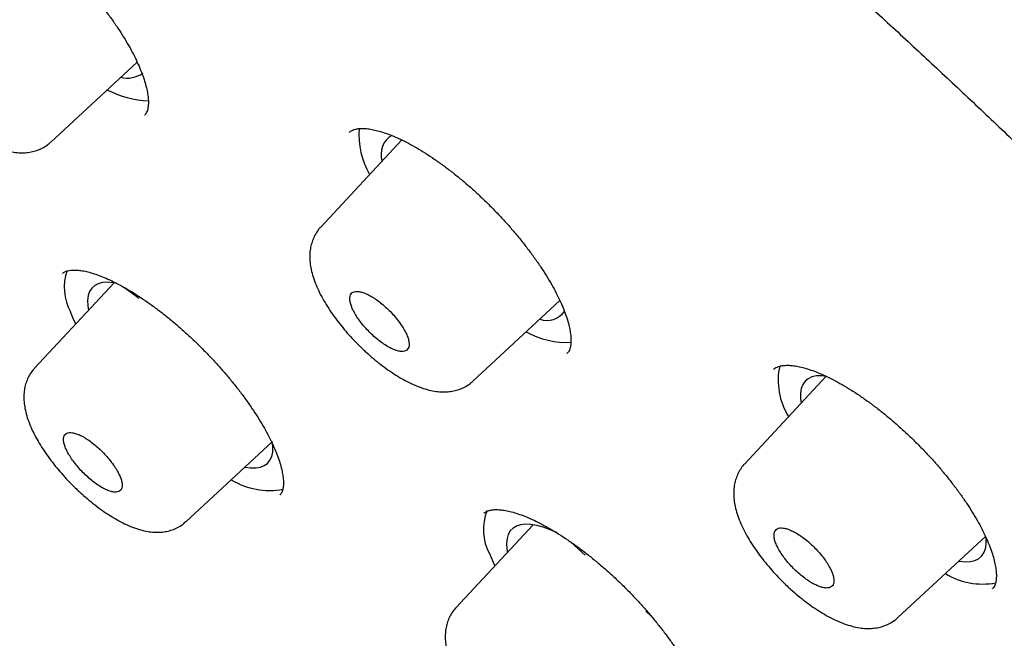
# Model space of a CAD drawing. Header units: millimetres. Extents: x 8 to 1128, y 12 to 2387.
# Tile 19 of 91: x 772.39 to 786.68, y 802.57 to 811.54. Entities that reach past the tile are written whole.
import ezdxf

# ---------------------------------------------------------------- set-up
doc = ezdxf.new("R2010")
doc.units = ezdxf.units.MM

msp = doc.modelspace()

# ---------------------------------------------------------------- linework, layer by layer
at = {"color": 7, "linetype": 'Continuous', "lineweight": 30}
for p, q in [((772.838, 809.766), (774.093, 810.927)), ((774.201, 810.16), (774.204, 810.163)), ((777.174, 809.911), (777.172, 809.908)), ((777.932, 809.797), (776.756, 808.532)), ((773.758, 807.723), (772.604, 806.483)), ((773.9, 807.66), (774.123, 807.502)), ((778.965, 806.297), (780.227, 807.466)), ((780.331, 806.7), (780.334, 806.704)), ((784.091, 806.369), (782.908, 805.098)), ((783.329, 806.472), (783.327, 806.469)), ((774.799, 804.258), (776.055, 805.42)), ((776.165, 804.647), (776.167, 804.65)), ((779.124, 804.383), (779.122, 804.38)), ((779.839, 804.212), (778.719, 803.009)), ((780.594, 803.77), (780.385, 803.962)), ((785.132, 802.866), (786.407, 804.047)), ((786.502, 803.283), (786.505, 803.286)), ((781.548, 802.891), (781.473, 802.96))]:
    msp.add_line(p, q, dxfattribs=at)
at = {"color": 7, "linetype": 'Continuous', "lineweight": 30, "flags": 128}
for points in [[(773.802, 807.714), (773.743, 807.725), (773.663, 807.731), (773.591, 807.726), (773.529, 807.71), (773.477, 807.683), (773.434, 807.645), (773.403, 807.596), (773.382, 807.538), (773.373, 807.469), (773.375, 807.392), (773.385, 807.322)], [(773.203, 807.127), (773.176, 807.184), (773.127, 807.302)], [(784.092, 806.369), (784.024, 806.375), (783.949, 806.372), (783.884, 806.358), (783.83, 806.332), (783.785, 806.295), (783.752, 806.247), (783.73, 806.189), (783.719, 806.121), (783.72, 806.043), (783.728, 805.979)], [(775.653, 805.048), (775.655, 805.048), (775.739, 805.037), (775.815, 805.037), (775.881, 805.049), (775.938, 805.071), (775.984, 805.104), (776.02, 805.149), (776.045, 805.203), (776.06, 805.267), (776.063, 805.341), (776.059, 805.387)], [(780.191, 804.094), (780.087, 804.139), (779.986, 804.176), (779.892, 804.202), (779.805, 804.217), (779.726, 804.22), (779.657, 804.213), (779.597, 804.194), (779.547, 804.164), (779.507, 804.124), (779.478, 804.073), (779.46, 804.012), (779.454, 803.941), (779.458, 803.862), (779.466, 803.811)], [(786.016, 803.685), (786.025, 803.684), (786.108, 803.675), (786.182, 803.678), (786.247, 803.693), (786.302, 803.719), (786.346, 803.756), (786.38, 803.804), (786.402, 803.862), (786.413, 803.93), (786.412, 804.008), (786.409, 804.032)], [(779.284, 803.616), (779.257, 803.673), (779.208, 803.791)]]:
    msp.add_lwpolyline(points, dxfattribs=at)
at = {"color": 7, "linetype": 'Continuous', "lineweight": 30}
for centre, radius, start, end in [((773.951, 811.074), 0.38, 255.3198, 306.0792), ((774.305, 811.751), 1.387, 242.1748, 267.9677), ((778.476, 809.871), 1.165, 175.4985, 209.704), ((777.948, 809.589), 0.317, 120.2613, 198.189), ((773.785, 807.66), 0.75, 161.2272, 208.5475), ((780.038, 807.498), 0.319, 251.1593, 323.7384), ((780.327, 808.045), 1.186, 240.3189, 273.1189), ((784.389, 806.311), 0.995, 167.8342, 212.027), ((776.015, 805.777), 1.067, 238.5196, 280.597), ((779.833, 804.142), 0.717, 157.3696, 209.2915), ((786.36, 804.389), 1.036, 238.6366, 280.5181)]:
    msp.add_arc(centre, radius, start, end, dxfattribs=at)
for points, knots in [([(826.575, 770.551), (826.597, 770.574), (826.69, 770.672), (826.844, 770.854), (827.038, 771.097), (827.221, 771.35), (827.395, 771.613), (827.558, 771.885), (827.712, 772.166), (827.856, 772.456), (827.989, 772.756), (828.113, 773.065), (828.227, 773.383), (828.33, 773.71), (828.423, 774.047), (828.505, 774.393), (828.577, 774.747), (828.638, 775.11), (828.688, 775.482), (828.728, 775.863), (828.757, 776.252), (828.775, 776.649), (828.782, 777.054), (828.779, 777.466), (828.764, 777.887), (828.739, 778.314), (828.704, 778.75), (828.657, 779.192), (828.601, 779.641), (828.533, 780.097), (828.455, 780.559), (828.367, 781.028), (828.268, 781.504), (828.159, 781.986), (828.039, 782.473), (827.91, 782.967), (827.77, 783.467), (827.621, 783.972), (827.461, 784.483), (827.292, 785), (827.112, 785.522), (826.923, 786.049), (826.724, 786.582), (826.516, 787.119), (826.298, 787.662), (826.07, 788.209), (825.833, 788.761), (825.587, 789.317), (825.332, 789.878), (825.067, 790.443), (824.793, 791.012), (824.51, 791.586), (824.218, 792.163), (823.917, 792.744), (823.608, 793.329), (823.289, 793.917), (822.962, 794.508), (822.627, 795.103), (822.283, 795.701), (821.931, 796.301), (821.57, 796.905), (821.201, 797.511), (820.824, 798.119), (820.44, 798.73), (820.047, 799.343), (819.646, 799.958), (819.238, 800.575), (818.822, 801.194), (818.399, 801.814), (817.969, 802.436), (817.531, 803.058), (817.086, 803.683), (816.634, 804.307), (816.175, 804.933), (815.71, 805.56), (815.237, 806.187), (814.759, 806.814), (814.273, 807.441), (813.782, 808.069), (813.284, 808.696), (812.781, 809.323), (812.271, 809.949), (811.756, 810.575), (811.235, 811.2), (810.708, 811.824), (810.176, 812.447), (809.639, 813.069), (809.097, 813.689), (808.55, 814.308), (807.998, 814.925), (807.442, 815.54), (806.881, 816.153), (806.315, 816.764), (805.745, 817.373), (805.172, 817.979), (804.594, 818.582), (804.012, 819.182), (803.427, 819.78), (802.839, 820.374), (802.247, 820.965), (801.651, 821.553), (801.053, 822.137), (800.452, 822.717), (799.848, 823.294), (799.242, 823.866), (798.633, 824.434), (798.022, 824.998), (797.409, 825.557), (796.794, 826.112), (796.177, 826.662), (795.558, 827.207), (794.938, 827.747), (794.317, 828.282), (793.694, 828.811), (793.071, 829.335), (792.446, 829.853), (791.821, 830.366), (791.196, 830.873), (790.57, 831.374), (789.944, 831.868), (789.318, 832.357), (788.692, 832.839), (788.066, 833.315), (787.44, 833.784), (786.816, 834.246), (786.192, 834.701), (785.569, 835.149), (784.946, 835.591), (784.326, 836.025), (783.706, 836.451), (783.088, 836.871), (782.472, 837.282), (781.857, 837.687), (781.245, 838.083), (780.634, 838.471), (780.026, 838.852), (779.421, 839.224), (778.818, 839.589), (778.217, 839.945), (777.62, 840.292), (777.025, 840.632), (776.434, 840.962), (775.846, 841.285), (775.261, 841.598), (774.68, 841.903), (774.103, 842.198), (773.529, 842.485), (772.959, 842.763), (772.394, 843.032), (771.833, 843.291), (771.276, 843.541), (770.724, 843.782), (770.176, 844.014), (769.633, 844.236), (769.095, 844.448), (768.562, 844.651), (768.034, 844.844), (767.511, 845.028), (766.993, 845.201), (766.481, 845.365), (765.975, 845.519), (765.474, 845.662), (764.979, 845.796), (764.49, 845.919), (764.007, 846.033), (763.529, 846.136), (763.059, 846.228), (762.594, 846.311), (762.136, 846.383), (761.685, 846.444), (761.24, 846.494), (760.802, 846.534), (760.372, 846.564), (759.948, 846.582), (759.532, 846.59), (759.123, 846.586), (758.722, 846.572), (758.329, 846.547), (757.943, 846.511), (757.566, 846.464), (757.198, 846.406), (756.838, 846.337), (756.487, 846.258), (756.144, 846.167), (755.811, 846.066), (755.487, 845.954), (755.173, 845.832), (754.868, 845.7), (754.573, 845.557), (754.287, 845.404), (754.011, 845.241), (753.745, 845.069), (753.488, 844.886), (753.256, 844.707), (753.113, 844.583), (753.049, 844.528)], [0, 0, 0, 0, 0.001508, 0.006406, 0.011308, 0.016218, 0.021139, 0.026076, 0.031031, 0.036006, 0.041004, 0.046026, 0.051074, 0.056147, 0.061245, 0.066367, 0.071513, 0.076681, 0.081869, 0.087075, 0.092298, 0.097534, 0.102781, 0.108039, 0.113305, 0.118577, 0.123854, 0.129135, 0.134418, 0.139702, 0.144987, 0.150272, 0.155556, 0.160838, 0.166119, 0.171397, 0.176674, 0.181948, 0.18722, 0.19249, 0.197757, 0.203021, 0.208283, 0.213543, 0.2188, 0.224055, 0.229307, 0.234558, 0.239806, 0.245052, 0.250296, 0.255538, 0.260779, 0.266017, 0.271254, 0.276489, 0.281723, 0.286955, 0.292186, 0.297416, 0.302644, 0.307871, 0.313097, 0.318322, 0.323545, 0.328768, 0.33399, 0.33921, 0.34443, 0.349649, 0.354868, 0.360085, 0.365302, 0.370518, 0.375734, 0.380949, 0.386163, 0.391377, 0.39659, 0.401803, 0.407015, 0.412227, 0.417439, 0.42265, 0.427861, 0.433072, 0.438282, 0.443492, 0.448702, 0.453911, 0.459121, 0.46433, 0.469539, 0.474748, 0.479957, 0.485165, 0.490374, 0.495583, 0.500791, 0.506, 0.511208, 0.516417, 0.521625, 0.526834, 0.532043, 0.537252, 0.542461, 0.54767, 0.552879, 0.558089, 0.563298, 0.568508, 0.573718, 0.578929, 0.58414, 0.589351, 0.594562, 0.599774, 0.604986, 0.610199, 0.615412, 0.620625, 0.625839, 0.631054, 0.636269, 0.641485, 0.646701, 0.651919, 0.657136, 0.662355, 0.667575, 0.672795, 0.678016, 0.683238, 0.688461, 0.693685, 0.69891, 0.704137, 0.709364, 0.714593, 0.719823, 0.725054, 0.730287, 0.735521, 0.740757, 0.745995, 0.751234, 0.756475, 0.761718, 0.766963, 0.77221, 0.777459, 0.78271, 0.787963, 0.793219, 0.798477, 0.803738, 0.809001, 0.814266, 0.819534, 0.824805, 0.830078, 0.835354, 0.840632, 0.845913, 0.851195, 0.85648, 0.861766, 0.867053, 0.872341, 0.877628, 0.882915, 0.8882, 0.893481, 0.898758, 0.90403, 0.909293, 0.914548, 0.919791, 0.925021, 0.930235, 0.935432, 0.940609, 0.945764, 0.950896, 0.956003, 0.961084, 0.96614, 0.97117, 0.976175, 0.981156, 0.986116, 0.991057, 0.995982, 1, 1, 1, 1]), ([(741.677, 831.234), (741.746, 831.29), (741.889, 831.405), (742.116, 831.567), (742.357, 831.724), (742.606, 831.871), (742.865, 832.008), (743.133, 832.135), (743.41, 832.252), (743.696, 832.359), (743.99, 832.457), (744.293, 832.544), (744.605, 832.622), (744.926, 832.69), (745.255, 832.748), (745.592, 832.796), (745.938, 832.834), (746.292, 832.862), (746.654, 832.88), (747.024, 832.888), (747.402, 832.887), (747.789, 832.875), (748.183, 832.853), (748.585, 832.822), (748.995, 832.78), (749.412, 832.728), (749.836, 832.667), (750.268, 832.595), (750.708, 832.514), (751.154, 832.422), (751.607, 832.321), (752.068, 832.21), (752.535, 832.089), (753.008, 831.958), (753.488, 831.817), (753.975, 831.667), (754.468, 831.506), (754.966, 831.336), (755.471, 831.157), (755.982, 830.967), (756.498, 830.768), (757.02, 830.56), (757.547, 830.342), (758.08, 830.115), (758.618, 829.878), (759.16, 829.632), (759.708, 829.377), (760.26, 829.112), (760.816, 828.839), (761.378, 828.556), (761.943, 828.264), (762.512, 827.964), (763.085, 827.655), (763.662, 827.337), (764.243, 827.01), (764.827, 826.675), (765.414, 826.331), (766.005, 825.979), (766.598, 825.619), (767.195, 825.25), (767.793, 824.874), (768.395, 824.489), (768.999, 824.097), (769.605, 823.696), (770.212, 823.288), (770.822, 822.873), (771.434, 822.45), (772.047, 822.02), (772.661, 821.582), (773.276, 821.137), (773.893, 820.686), (774.51, 820.227), (775.128, 819.762), (775.747, 819.29), (776.366, 818.811), (776.985, 818.327), (777.604, 817.835), (778.223, 817.338), (778.842, 816.835), (779.46, 816.326), (780.078, 815.811), (780.695, 815.291), (781.311, 814.765), (781.926, 814.234), (782.539, 813.698), (783.151, 813.156), (783.762, 812.61), (784.37, 812.059), (784.977, 811.504), (785.582, 810.944), (786.184, 810.38), (786.784, 809.811), (787.381, 809.239), (787.976, 808.663), (788.567, 808.083), (789.156, 807.5), (789.742, 806.913), (790.324, 806.323), (790.902, 805.73), (791.477, 805.134), (792.048, 804.536), (792.615, 803.934), (793.178, 803.331), (793.737, 802.725), (794.291, 802.117), (794.84, 801.507), (795.385, 800.895), (795.925, 800.282), (796.46, 799.667), (796.99, 799.051), (797.514, 798.434), (798.033, 797.816), (798.547, 797.197), (799.055, 796.578), (799.557, 795.958), (800.053, 795.337), (800.542, 794.717), (801.026, 794.097), (801.503, 793.477), (801.974, 792.857), (802.438, 792.238), (802.895, 791.619), (803.346, 791.001), (803.789, 790.385), (804.226, 789.769), (804.655, 789.155), (805.077, 788.543), (805.491, 787.932), (805.898, 787.323), (806.297, 786.716), (806.688, 786.111), (807.072, 785.509), (807.447, 784.909), (807.814, 784.311), (808.174, 783.717), (808.525, 783.125), (808.867, 782.537), (809.201, 781.952), (809.527, 781.37), (809.844, 780.792), (810.152, 780.218), (810.451, 779.648), (810.742, 779.082), (811.023, 778.52), (811.296, 777.962), (811.559, 777.409), (811.814, 776.861), (812.059, 776.318), (812.295, 775.779), (812.521, 775.246), (812.738, 774.718), (812.946, 774.195), (813.144, 773.678), (813.332, 773.167), (813.511, 772.661), (813.68, 772.162), (813.839, 771.668), (813.989, 771.181), (814.129, 770.701), (814.259, 770.226), (814.379, 769.759), (814.49, 769.298), (814.59, 768.844), (814.681, 768.397), (814.762, 767.958), (814.833, 767.525), (814.893, 767.1), (814.944, 766.683), (814.985, 766.273), (815.016, 765.871), (815.037, 765.476), (815.048, 765.09), (815.049, 764.711), (815.041, 764.341), (815.022, 763.979), (814.993, 763.625), (814.955, 763.279), (814.907, 762.942), (814.848, 762.614), (814.78, 762.294), (814.703, 761.982), (814.615, 761.68), (814.517, 761.386), (814.41, 761.101), (814.293, 760.824), (814.166, 760.557), (814.03, 760.299), (813.883, 760.049), (813.727, 759.809), (813.563, 759.579), (813.447, 759.435), (813.389, 759.364)], [0, 0, 0, 0, 0.005048, 0.010413, 0.015773, 0.021128, 0.026476, 0.031818, 0.037153, 0.042481, 0.047802, 0.053117, 0.058426, 0.063729, 0.069028, 0.074323, 0.079613, 0.084901, 0.090186, 0.095469, 0.100751, 0.106031, 0.11131, 0.116588, 0.121866, 0.127144, 0.132422, 0.1377, 0.142977, 0.148255, 0.153534, 0.158813, 0.164092, 0.169372, 0.174652, 0.179933, 0.185214, 0.190496, 0.195778, 0.201061, 0.206344, 0.211628, 0.216912, 0.222197, 0.227482, 0.232768, 0.238054, 0.243341, 0.248628, 0.253915, 0.259203, 0.264491, 0.269779, 0.275068, 0.280357, 0.285647, 0.290936, 0.296226, 0.301517, 0.306807, 0.312098, 0.317389, 0.32268, 0.327971, 0.333263, 0.338554, 0.343846, 0.349138, 0.354431, 0.359723, 0.365016, 0.370308, 0.375601, 0.380894, 0.386187, 0.39148, 0.396773, 0.402067, 0.40736, 0.412654, 0.417947, 0.423241, 0.428534, 0.433828, 0.439122, 0.444416, 0.44971, 0.455004, 0.460298, 0.465592, 0.470886, 0.47618, 0.481474, 0.486769, 0.492063, 0.497357, 0.502651, 0.507945, 0.513239, 0.518534, 0.523828, 0.529122, 0.534416, 0.53971, 0.545004, 0.550298, 0.555592, 0.560886, 0.56618, 0.571474, 0.576768, 0.582062, 0.587355, 0.592649, 0.597942, 0.603236, 0.608529, 0.613822, 0.619116, 0.624409, 0.629702, 0.634994, 0.640287, 0.64558, 0.650872, 0.656164, 0.661457, 0.666748, 0.67204, 0.677332, 0.682623, 0.687914, 0.693205, 0.698496, 0.703787, 0.709077, 0.714367, 0.719657, 0.724946, 0.730236, 0.735525, 0.740813, 0.746101, 0.751389, 0.756677, 0.761964, 0.767251, 0.772537, 0.777823, 0.783108, 0.788393, 0.793678, 0.798962, 0.804246, 0.809529, 0.814811, 0.820093, 0.825374, 0.830655, 0.835936, 0.841215, 0.846495, 0.851774, 0.857052, 0.86233, 0.867607, 0.872885, 0.878162, 0.883439, 0.888716, 0.893994, 0.899271, 0.90455, 0.909829, 0.91511, 0.920392, 0.925677, 0.930964, 0.936254, 0.941548, 0.946845, 0.952148, 0.957456, 0.96277, 0.96809, 0.973417, 0.978751, 0.984092, 0.98944, 0.994794, 1, 1, 1, 1]), ([(740.12, 832.124), (740.1, 832.104), (740.011, 832.012), (739.861, 831.838), (739.672, 831.603), (739.493, 831.358), (739.323, 831.103), (739.163, 830.839), (739.013, 830.566), (738.873, 830.284), (738.743, 829.993), (738.623, 829.692), (738.513, 829.382), (738.413, 829.063), (738.324, 828.735), (738.245, 828.399), (738.175, 828.053), (738.117, 827.699), (738.069, 827.336), (738.031, 826.965), (738.003, 826.586), (737.986, 826.199), (737.98, 825.803), (737.984, 825.4), (737.998, 824.989), (738.023, 824.57), (738.058, 824.144), (738.104, 823.711), (738.16, 823.27), (738.226, 822.823), (738.302, 822.368), (738.389, 821.907), (738.486, 821.439), (738.593, 820.964), (738.71, 820.483), (738.837, 819.996), (738.974, 819.503), (739.121, 819.003), (739.278, 818.497), (739.445, 817.986), (739.621, 817.469), (739.808, 816.946), (740.004, 816.418), (740.209, 815.885), (740.424, 815.346), (740.649, 814.803), (740.883, 814.254), (741.126, 813.701), (741.379, 813.142), (741.641, 812.58), (741.912, 812.013), (742.192, 811.442), (742.481, 810.866), (742.779, 810.287), (743.086, 809.704), (743.402, 809.117), (743.726, 808.526), (744.059, 807.932), (744.4, 807.335), (744.75, 806.735), (745.108, 806.132), (745.475, 805.526), (745.849, 804.917), (746.232, 804.306), (746.623, 803.693), (747.021, 803.077), (747.427, 802.459), (747.841, 801.84), (748.262, 801.218), (748.691, 800.595), (749.127, 799.971), (749.57, 799.345), (750.02, 798.719), (750.478, 798.091), (750.942, 797.463), (751.413, 796.834), (751.89, 796.204), (752.374, 795.574), (752.865, 794.944), (753.361, 794.314), (753.864, 793.685), (754.372, 793.055), (754.887, 792.426), (755.407, 791.798), (755.933, 791.171), (756.464, 790.544), (757.001, 789.919), (757.543, 789.295), (758.089, 788.672), (758.641, 788.051), (759.198, 787.432), (759.759, 786.815), (760.324, 786.2), (760.894, 785.587), (761.468, 784.976), (762.046, 784.368), (762.628, 783.763), (763.214, 783.16), (763.803, 782.561), (764.396, 781.965), (764.992, 781.372), (765.591, 780.783), (766.193, 780.197), (766.798, 779.615), (767.405, 779.037), (768.016, 778.463), (768.628, 777.893), (769.243, 777.328), (769.859, 776.767), (770.478, 776.211), (771.098, 775.66), (771.72, 775.113), (772.343, 774.572), (772.968, 774.036), (773.593, 773.505), (774.22, 772.98), (774.847, 772.46), (775.475, 771.947), (776.103, 771.439), (776.732, 770.937), (777.36, 770.441), (777.989, 769.952), (778.618, 769.469), (779.246, 768.992), (779.873, 768.523), (780.5, 768.059), (781.127, 767.603), (781.752, 767.154), (782.376, 766.712), (782.869, 766.368), (783.154, 766.171), (783.232, 766.117)], [0, 0, 0, 0, 0.0021341, 0.009725, 0.0173188, 0.0249193, 0.03253, 0.0401538, 0.0477936, 0.0554515, 0.0631289, 0.0708269, 0.078546, 0.086286, 0.0940463, 0.101826, 0.1096238, 0.1174381, 0.1252674, 0.1331099, 0.1409638, 0.1488275, 0.1566995, 0.1645782, 0.1724623, 0.1803505, 0.1882419, 0.1961354, 0.2040303, 0.211926, 0.2198217, 0.2277169, 0.2356113, 0.2435046, 0.2513965, 0.259287, 0.2671757, 0.2750628, 0.282948, 0.2908314, 0.2987129, 0.3065926, 0.3144704, 0.3223464, 0.3302207, 0.3380932, 0.345964, 0.3538331, 0.3617007, 0.3695668, 0.3774313, 0.3852945, 0.3931563, 0.4010167, 0.408876, 0.416734, 0.4245908, 0.4324466, 0.4403013, 0.448155, 0.4560077, 0.4638595, 0.4717105, 0.4795606, 0.4874099, 0.4952584, 0.5031063, 0.5109534, 0.5187999, 0.5266458, 0.5344911, 0.5423358, 0.55018, 0.5580237, 0.5658669, 0.5737096, 0.5815519, 0.5893939, 0.5972354, 0.6050766, 0.6129174, 0.620758, 0.6285982, 0.6364381, 0.6442778, 0.6521173, 0.6599565, 0.6677955, 0.6756344, 0.683473, 0.6913115, 0.6991499, 0.7069882, 0.7148263, 0.7226643, 0.7305023, 0.7383402, 0.7461781, 0.7540159, 0.7618537, 0.7696915, 0.7775293, 0.7853672, 0.7932051, 0.801043, 0.808881, 0.816719, 0.8245572, 0.8323955, 0.8402339, 0.8480724, 0.8559111, 0.86375, 0.871589, 0.8794283, 0.8872678, 0.8951075, 0.9029475, 0.9107878, 0.9186284, 0.9264693, 0.9343105, 0.9421521, 0.9499941, 0.9578365, 0.9656793, 0.9735225, 0.9813663, 0.9892105, 0.9970553, 1, 1, 1, 1]), ([(741.444, 830.558), (741.389, 830.494), (741.27, 830.356), (741.099, 830.133), (740.93, 829.892), (740.771, 829.641), (740.621, 829.381), (740.481, 829.111), (740.351, 828.832), (740.231, 828.544), (740.122, 828.247), (740.022, 827.941), (739.932, 827.627), (739.852, 827.303), (739.783, 826.97), (739.724, 826.629), (739.675, 826.28), (739.637, 825.922), (739.608, 825.555), (739.591, 825.181), (739.583, 824.798), (739.586, 824.408), (739.599, 824.01), (739.622, 823.604), (739.656, 823.19), (739.7, 822.77), (739.754, 822.342), (739.818, 821.906), (739.892, 821.464), (739.977, 821.015), (740.072, 820.559), (740.177, 820.096), (740.291, 819.627), (740.416, 819.152), (740.551, 818.67), (740.696, 818.182), (740.85, 817.688), (741.014, 817.188), (741.188, 816.682), (741.372, 816.17), (741.566, 815.653), (741.769, 815.131), (741.981, 814.603), (742.203, 814.071), (742.434, 813.533), (742.675, 812.99), (742.925, 812.443), (743.184, 811.891), (743.452, 811.335), (743.73, 810.774), (744.016, 810.21), (744.311, 809.641), (744.615, 809.068), (744.928, 808.492), (745.25, 807.912), (745.58, 807.329), (745.918, 806.743), (746.265, 806.153), (746.62, 805.561), (746.983, 804.966), (747.355, 804.368), (747.734, 803.768), (748.122, 803.165), (748.517, 802.56), (748.92, 801.954), (749.33, 801.345), (749.748, 800.735), (750.173, 800.123), (750.606, 799.51), (751.045, 798.896), (751.492, 798.281), (751.945, 797.665), (752.405, 797.048), (752.872, 796.431), (753.346, 795.813), (753.826, 795.196), (754.312, 794.578), (754.804, 793.96), (755.302, 793.343), (755.806, 792.726), (756.316, 792.109), (756.831, 791.494), (757.352, 790.879), (757.879, 790.266), (758.41, 789.654), (758.946, 789.043), (759.488, 788.434), (760.034, 787.827), (760.585, 787.221), (761.14, 786.618), (761.699, 786.017), (762.263, 785.418), (762.83, 784.822), (763.402, 784.229), (763.977, 783.638), (764.556, 783.051), (765.138, 782.466), (765.723, 781.886), (766.312, 781.308), (766.903, 780.735), (767.497, 780.165), (768.094, 779.599), (768.694, 779.037), (769.295, 778.48), (769.899, 777.927), (770.504, 777.378), (771.112, 776.834), (771.721, 776.296), (772.332, 775.762), (772.943, 775.233), (773.557, 774.709), (774.171, 774.191), (774.786, 773.679), (775.401, 773.172), (776.017, 772.671), (776.634, 772.177), (777.25, 771.688), (777.867, 771.205), (778.483, 770.729), (779.1, 770.259), (779.715, 769.796), (780.33, 769.34), (780.945, 768.891), (781.558, 768.448), (782.17, 768.013), (782.781, 767.585), (783.39, 767.164), (783.998, 766.75), (784.604, 766.345), (785.208, 765.947), (785.81, 765.556), (786.41, 765.174), (787.007, 764.799), (787.602, 764.433), (788.194, 764.075), (788.783, 763.725), (789.37, 763.383), (789.952, 763.05), (790.532, 762.726), (791.108, 762.41), (791.681, 762.103), (792.249, 761.804), (792.814, 761.515), (793.375, 761.234), (793.931, 760.963), (794.483, 760.701), (795.031, 760.448), (795.574, 760.204), (796.112, 759.969), (796.645, 759.744), (797.173, 759.528), (797.696, 759.322), (798.213, 759.126), (798.725, 758.939), (799.232, 758.762), (799.733, 758.594), (800.227, 758.436), (800.716, 758.289), (801.199, 758.151), (801.676, 758.023), (802.146, 757.905), (802.609, 757.797), (803.066, 757.699), (803.517, 757.611), (803.96, 757.534), (804.397, 757.466), (804.826, 757.409), (805.249, 757.362), (805.663, 757.325), (806.071, 757.299), (806.471, 757.283), (806.863, 757.277), (807.248, 757.281), (807.625, 757.296), (807.993, 757.322), (808.354, 757.357), (808.706, 757.403), (809.05, 757.46), (809.385, 757.527), (809.711, 757.604), (810.029, 757.691), (810.338, 757.789), (810.638, 757.897), (810.929, 758.014), (811.21, 758.142), (811.483, 758.28), (811.746, 758.428), (811.999, 758.586), (812.243, 758.754), (812.475, 758.927), (812.62, 759.05), (812.691, 759.11)], [0, 0, 0, 0, 0.004523, 0.009715, 0.014911, 0.020113, 0.025321, 0.030537, 0.035761, 0.040995, 0.046238, 0.05149, 0.056752, 0.062022, 0.067301, 0.072586, 0.077878, 0.083177, 0.08848, 0.093787, 0.099098, 0.104412, 0.109728, 0.115046, 0.120365, 0.125685, 0.131006, 0.136327, 0.141647, 0.146968, 0.152288, 0.157608, 0.162927, 0.168246, 0.173563, 0.17888, 0.184197, 0.189512, 0.194827, 0.200141, 0.205454, 0.210766, 0.216077, 0.221388, 0.226698, 0.232008, 0.237316, 0.242624, 0.247932, 0.253239, 0.258545, 0.26385, 0.269156, 0.27446, 0.279764, 0.285068, 0.290371, 0.295674, 0.300977, 0.306279, 0.31158, 0.316882, 0.322183, 0.327483, 0.332784, 0.338084, 0.343384, 0.348683, 0.353983, 0.359282, 0.364581, 0.369879, 0.375178, 0.380476, 0.385774, 0.391072, 0.39637, 0.401668, 0.406965, 0.412262, 0.41756, 0.422857, 0.428154, 0.433451, 0.438748, 0.444045, 0.449341, 0.454638, 0.459934, 0.465231, 0.470528, 0.475824, 0.48112, 0.486417, 0.491713, 0.49701, 0.502306, 0.507602, 0.512899, 0.518195, 0.523491, 0.528788, 0.534084, 0.539381, 0.544677, 0.549974, 0.55527, 0.560567, 0.565864, 0.571161, 0.576458, 0.581755, 0.587052, 0.592349, 0.597646, 0.602944, 0.608241, 0.613539, 0.618837, 0.624135, 0.629433, 0.634732, 0.64003, 0.645329, 0.650628, 0.655927, 0.661227, 0.666526, 0.671826, 0.677127, 0.682427, 0.687728, 0.693029, 0.698331, 0.703632, 0.708935, 0.714237, 0.71954, 0.724844, 0.730148, 0.735452, 0.740757, 0.746062, 0.751368, 0.756675, 0.761982, 0.76729, 0.772598, 0.777907, 0.783216, 0.788527, 0.793838, 0.79915, 0.804462, 0.809776, 0.81509, 0.820405, 0.825721, 0.831038, 0.836355, 0.841674, 0.846993, 0.852312, 0.857633, 0.862954, 0.868275, 0.873597, 0.878919, 0.88424, 0.889561, 0.894882, 0.900201, 0.905518, 0.910834, 0.916146, 0.921456, 0.926761, 0.932061, 0.937355, 0.942644, 0.947924, 0.953197, 0.958461, 0.963716, 0.968962, 0.974198, 0.979425, 0.984643, 0.989853, 0.995055, 1, 1, 1, 1]), ([(771.06, 813.387), (771.064, 813.391), (771.076, 813.403), (771.102, 813.417), (771.139, 813.43), (771.187, 813.438), (771.245, 813.441), (771.316, 813.436), (771.395, 813.423), (771.482, 813.402), (771.577, 813.371), (771.678, 813.331), (771.786, 813.282), (771.9, 813.224), (772.02, 813.156), (772.144, 813.079), (772.272, 812.994), (772.402, 812.901), (772.533, 812.801), (772.664, 812.694), (772.794, 812.582), (772.921, 812.465), (773.047, 812.344), (773.17, 812.218), (773.29, 812.089), (773.406, 811.956), (773.517, 811.822), (773.623, 811.687), (773.722, 811.552), (773.814, 811.419), (773.898, 811.289), (773.973, 811.162), (774.039, 811.04), (774.096, 810.922), (774.145, 810.808), (774.185, 810.701), (774.216, 810.6), (774.238, 810.508), (774.252, 810.425), (774.257, 810.353), (774.254, 810.292), (774.246, 810.244), (774.235, 810.207), (774.221, 810.181), (774.21, 810.169), (774.204, 810.163)], [0, 0, 0, 0, 0.017604, 0.0431787, 0.0664538, 0.088613, 0.1121328, 0.135084, 0.1578302, 0.1805255, 0.2031874, 0.2256407, 0.2485255, 0.2717553, 0.2952818, 0.3190447, 0.3429776, 0.3670125, 0.3910812, 0.4151113, 0.439061, 0.4628357, 0.4865522, 0.5104609, 0.5345286, 0.5587116, 0.5829576, 0.6071967, 0.6313637, 0.6554056, 0.6792779, 0.7029311, 0.7262242, 0.7495778, 0.773016, 0.7964686, 0.8198372, 0.8430307, 0.8659645, 0.888583, 0.9108968, 0.9330456, 0.9552883, 0.9781445, 1, 1, 1, 1]), ([(771.242, 810.244), (771.259, 810.228), (771.311, 810.179), (771.398, 810.101), (771.504, 810.014), (771.612, 809.934), (771.721, 809.86), (771.831, 809.793), (771.943, 809.734), (772.057, 809.684), (772.168, 809.647), (772.275, 809.622), (772.374, 809.61), (772.467, 809.61), (772.553, 809.622), (772.635, 809.643), (772.715, 809.677), (772.784, 809.718), (772.822, 809.753), (772.837, 809.767)], [0, 0, 0, 0, 0.03414, 0.098771, 0.164237, 0.230522, 0.296968, 0.364276, 0.433926, 0.505474, 0.577779, 0.643759, 0.705104, 0.761814, 0.814284, 0.86362, 0.91161, 0.963762, 1, 1, 1, 1]), ([(777.173, 809.907), (777.178, 809.912), (777.191, 809.925), (777.218, 809.939), (777.257, 809.953), (777.306, 809.962), (777.366, 809.965), (777.437, 809.96), (777.518, 809.947), (777.606, 809.926), (777.702, 809.895), (777.804, 809.856), (777.913, 809.807), (778.029, 809.749), (778.15, 809.682), (778.275, 809.605), (778.404, 809.521), (778.534, 809.428), (778.666, 809.328), (778.798, 809.222), (778.928, 809.111), (779.056, 808.994), (779.182, 808.874), (779.305, 808.749), (779.426, 808.62), (779.542, 808.488), (779.654, 808.354), (779.76, 808.219), (779.859, 808.085), (779.951, 807.953), (780.034, 807.823), (780.109, 807.697), (780.175, 807.575), (780.232, 807.458), (780.28, 807.345), (780.32, 807.238), (780.351, 807.138), (780.372, 807.046), (780.385, 806.964), (780.389, 806.892), (780.386, 806.832), (780.378, 806.783), (780.365, 806.747), (780.351, 806.721), (780.34, 806.709), (780.334, 806.703)], [0, 0, 0, 0, 0.0184293, 0.0439181, 0.0671946, 0.0893932, 0.1129533, 0.1359587, 0.1587563, 0.1814955, 0.204188, 0.2266677, 0.249595, 0.2728609, 0.2964178, 0.3202056, 0.3441582, 0.3682081, 0.392286, 0.416322, 0.4402751, 0.4640431, 0.4877769, 0.5117021, 0.5357843, 0.5599791, 0.5842336, 0.6084761, 0.6326426, 0.6566802, 0.6805449, 0.7041834, 0.7274766, 0.7508411, 0.7742883, 0.7977467, 0.8211188, 0.8443151, 0.8672548, 0.8898892, 0.9122409, 0.9344701, 0.956841, 0.9799811, 1, 1, 1, 1]), ([(776.757, 808.532), (776.753, 808.528), (776.728, 808.505), (776.693, 808.453), (776.652, 808.379), (776.623, 808.3), (776.604, 808.217), (776.596, 808.129), (776.599, 808.037), (776.612, 807.939), (776.637, 807.835), (776.676, 807.723), (776.725, 807.609), (776.784, 807.494), (776.852, 807.38), (776.927, 807.267), (777.009, 807.157), (777.096, 807.048), (777.188, 806.943), (777.278, 806.849), (777.337, 806.791), (777.363, 806.765)], [0, 0, 0, 0, 0.008489, 0.052642, 0.09675, 0.141473, 0.187501, 0.235525, 0.285961, 0.340502, 0.400616, 0.463983, 0.528069, 0.592485, 0.65443, 0.715403, 0.776255, 0.835908, 0.894959, 0.954377, 1, 1, 1, 1]), ([(773.01, 807.862), (773.01, 807.862), (773.009, 807.862), (773.009, 807.861), (773.008, 807.86)], [0, 0, 0, 0, 0.101223, 1, 1, 1, 1]), ([(773.01, 807.859), (773.014, 807.863), (773.024, 807.874), (773.048, 807.887), (773.084, 807.899), (773.13, 807.908), (773.188, 807.911), (773.257, 807.906), (773.335, 807.893), (773.421, 807.872), (773.515, 807.841), (773.616, 807.802), (773.723, 807.754), (773.837, 807.696), (773.957, 807.629), (774.081, 807.553), (774.209, 807.468), (774.339, 807.376), (774.47, 807.276), (774.601, 807.17), (774.731, 807.059), (774.86, 806.942), (774.986, 806.822), (775.109, 806.697), (775.23, 806.568), (775.347, 806.437), (775.46, 806.303), (775.567, 806.169), (775.667, 806.034), (775.76, 805.902), (775.845, 805.772), (775.922, 805.646), (775.989, 805.524), (776.048, 805.406), (776.099, 805.293), (776.14, 805.186), (776.173, 805.086), (776.196, 804.994), (776.21, 804.911), (776.217, 804.839), (776.216, 804.779), (776.209, 804.73), (776.198, 804.694), (776.184, 804.668), (776.174, 804.656), (776.168, 804.649)], [0, 0, 0, 0, 0.0165818, 0.042063, 0.0652532, 0.0873287, 0.1107581, 0.1336347, 0.1563258, 0.1789835, 0.2016261, 0.22407, 0.2469269, 0.2701344, 0.2936437, 0.3173938, 0.3413182, 0.3653487, 0.3894176, 0.4134507, 0.4374057, 0.4611942, 0.4849029, 0.5088007, 0.532859, 0.5570345, 0.5812754, 0.605513, 0.6296814, 0.6537271, 0.6776054, 0.7012697, 0.7245618, 0.7479019, 0.7713279, 0.7947703, 0.8181298, 0.8413133, 0.8642326, 0.886826, 0.9090939, 0.9311603, 0.9532835, 0.9759158, 1, 1, 1, 1]), ([(777.846, 807.216), (777.826, 807.24), (777.784, 807.289), (777.715, 807.357), (777.643, 807.42), (777.571, 807.476), (777.499, 807.523), (777.43, 807.56), (777.366, 807.586), (777.31, 807.599), (777.262, 807.6), (777.223, 807.589), (777.196, 807.566), (777.18, 807.531), (777.177, 807.486), (777.185, 807.432), (777.206, 807.37), (777.238, 807.302), (777.281, 807.23), (777.333, 807.157), (777.393, 807.083), (777.459, 807.012), (777.529, 806.945), (777.601, 806.885), (777.674, 806.832), (777.745, 806.789), (777.812, 806.756), (777.873, 806.735), (777.927, 806.726), (777.971, 806.729), (778.006, 806.745), (778.029, 806.772), (778.04, 806.811), (778.039, 806.86), (778.026, 806.918), (778.001, 806.982), (777.964, 807.051), (777.914, 807.13), (777.871, 807.186), (777.846, 807.216)], [0, 0, 0, 0, 0.026452, 0.053671, 0.080124, 0.107343, 0.133794, 0.161011, 0.187465, 0.214685, 0.241146, 0.268375, 0.294845, 0.322082, 0.348558, 0.375802, 0.402279, 0.429524, 0.455995, 0.483235, 0.509699, 0.53693, 0.563385, 0.590607, 0.617058, 0.644276, 0.670728, 0.697947, 0.724405, 0.751631, 0.778098, 0.805333, 0.831807, 0.85905, 0.885527, 0.912772, 0.939246, 0.966488, 1, 1, 1, 1]), ([(777.363, 806.765), (777.381, 806.749), (777.433, 806.7), (777.52, 806.623), (777.627, 806.537), (777.736, 806.457), (777.846, 806.384), (777.957, 806.318), (778.07, 806.26), (778.185, 806.211), (778.296, 806.174), (778.403, 806.151), (778.503, 806.14), (778.596, 806.141), (778.683, 806.153), (778.765, 806.175), (778.844, 806.21), (778.912, 806.25), (778.949, 806.285), (778.963, 806.298)], [0, 0, 0, 0, 0.034216, 0.098973, 0.164568, 0.230987, 0.297567, 0.364995, 0.434761, 0.506416, 0.578734, 0.644727, 0.706144, 0.763059, 0.815788, 0.865389, 0.913607, 0.965967, 1, 1, 1, 1]), ([(783.329, 806.468), (783.334, 806.474), (783.347, 806.486), (783.376, 806.502), (783.416, 806.516), (783.467, 806.525), (783.528, 806.528), (783.601, 806.524), (783.682, 806.511), (783.772, 806.49), (783.869, 806.46), (783.972, 806.421), (784.082, 806.372), (784.199, 806.315), (784.321, 806.248), (784.447, 806.172), (784.577, 806.088), (784.708, 805.996), (784.841, 805.896), (784.973, 805.791), (785.104, 805.68), (785.232, 805.564), (785.359, 805.444), (785.482, 805.319), (785.603, 805.191), (785.72, 805.059), (785.832, 804.926), (785.938, 804.792), (786.037, 804.659), (786.128, 804.527), (786.212, 804.398), (786.286, 804.272), (786.351, 804.151), (786.408, 804.034), (786.456, 803.922), (786.495, 803.815), (786.525, 803.716), (786.546, 803.625), (786.558, 803.543), (786.561, 803.472), (786.558, 803.412), (786.549, 803.364), (786.536, 803.328), (786.522, 803.303), (786.51, 803.291), (786.505, 803.286)], [0, 0, 0, 0, 0.019253, 0.044658, 0.067939, 0.090178, 0.11378, 0.136841, 0.159692, 0.182478, 0.205203, 0.227714, 0.250689, 0.273996, 0.297589, 0.321407, 0.345385, 0.369454, 0.393546, 0.417593, 0.441553, 0.46532, 0.489077, 0.513025, 0.537127, 0.561339, 0.585606, 0.609856, 0.634025, 0.658061, 0.68192, 0.705544, 0.728844, 0.752224, 0.775684, 0.799152, 0.82253, 0.845732, 0.86868, 0.891333, 0.913727, 0.936045, 0.958559, 0.982038, 1, 1, 1, 1]), ([(772.605, 806.482), (772.601, 806.479), (772.577, 806.455), (772.541, 806.404), (772.501, 806.331), (772.473, 806.253), (772.454, 806.17), (772.447, 806.083), (772.45, 805.993), (772.464, 805.897), (772.489, 805.793), (772.528, 805.682), (772.578, 805.569), (772.637, 805.454), (772.705, 805.341), (772.78, 805.23), (772.861, 805.12), (772.948, 805.012), (773.04, 804.907), (773.128, 804.814), (773.187, 804.757), (773.211, 804.733)], [0, 0, 0, 0, 0.008628, 0.052564, 0.096427, 0.140871, 0.186611, 0.234383, 0.284656, 0.339046, 0.399354, 0.463249, 0.52783, 0.592672, 0.65491, 0.716129, 0.777181, 0.837007, 0.896235, 0.955833, 1, 1, 1, 1]), ([(773.682, 805.168), (773.662, 805.192), (773.62, 805.24), (773.552, 805.308), (773.481, 805.371), (773.409, 805.427), (773.338, 805.474), (773.27, 805.511), (773.207, 805.537), (773.152, 805.55), (773.105, 805.552), (773.067, 805.542), (773.041, 805.519), (773.026, 805.485), (773.023, 805.441), (773.032, 805.388), (773.053, 805.326), (773.086, 805.26), (773.129, 805.188), (773.18, 805.116), (773.24, 805.043), (773.305, 804.972), (773.375, 804.905), (773.446, 804.845), (773.519, 804.792), (773.588, 804.749), (773.654, 804.716), (773.714, 804.695), (773.767, 804.685), (773.811, 804.688), (773.844, 804.703), (773.866, 804.73), (773.877, 804.768), (773.875, 804.816), (773.861, 804.873), (773.836, 804.936), (773.799, 805.005), (773.75, 805.083), (773.706, 805.138), (773.682, 805.168)], [0, 0, 0, 0, 0.02646, 0.053688, 0.080148, 0.107375, 0.133834, 0.161059, 0.187517, 0.214743, 0.241203, 0.268431, 0.294895, 0.322126, 0.348594, 0.37583, 0.402299, 0.429537, 0.456006, 0.483243, 0.509709, 0.536942, 0.563405, 0.590634, 0.617093, 0.644319, 0.670777, 0.698002, 0.724462, 0.751688, 0.778151, 0.805382, 0.831848, 0.859083, 0.885552, 0.912789, 0.939259, 0.966496, 1, 1, 1, 1]), ([(782.91, 805.098), (782.905, 805.094), (782.88, 805.07), (782.844, 805.018), (782.803, 804.943), (782.774, 804.864), (782.756, 804.78), (782.748, 804.691), (782.751, 804.599), (782.764, 804.501), (782.79, 804.396), (782.828, 804.284), (782.878, 804.17), (782.938, 804.055), (783.006, 803.941), (783.082, 803.829), (783.164, 803.718), (783.252, 803.61), (783.345, 803.505), (783.436, 803.41), (783.496, 803.351), (783.523, 803.325)], [0, 0, 0, 0, 0.00946, 0.053649, 0.097789, 0.14255, 0.18861, 0.236638, 0.287029, 0.341474, 0.401346, 0.464364, 0.528102, 0.592248, 0.653987, 0.714747, 0.77542, 0.83491, 0.89379, 0.953027, 1, 1, 1, 1]), ([(773.211, 804.733), (773.229, 804.716), (773.28, 804.668), (773.367, 804.591), (773.473, 804.505), (773.581, 804.424), (773.69, 804.351), (773.8, 804.285), (773.912, 804.226), (774.025, 804.177), (774.136, 804.139), (774.242, 804.115), (774.34, 804.103), (774.432, 804.104), (774.519, 804.115), (774.6, 804.137), (774.679, 804.171), (774.746, 804.211), (774.783, 804.245), (774.798, 804.259)], [0, 0, 0, 0, 0.034212, 0.099004, 0.164634, 0.231087, 0.297706, 0.365223, 0.435115, 0.506907, 0.579633, 0.645838, 0.707308, 0.763938, 0.816268, 0.865465, 0.913391, 0.96551, 1, 1, 1, 1]), ([(779.123, 804.38), (779.128, 804.384), (779.139, 804.395), (779.164, 804.409), (779.202, 804.422), (779.249, 804.431), (779.308, 804.434), (779.379, 804.43), (779.458, 804.417), (779.546, 804.396), (779.641, 804.366), (779.743, 804.327), (779.851, 804.279), (779.966, 804.221), (780.087, 804.154), (780.212, 804.079), (780.341, 803.994), (780.471, 803.903), (780.603, 803.803), (780.735, 803.698), (780.866, 803.587), (780.995, 803.471), (781.122, 803.351), (781.246, 803.227), (781.367, 803.099), (781.484, 802.968), (781.597, 802.834), (781.704, 802.701), (781.805, 802.567), (781.898, 802.435), (781.982, 802.306), (782.058, 802.18), (782.126, 802.059), (782.184, 801.942), (782.234, 801.83), (782.275, 801.723), (782.307, 801.623), (782.33, 801.532), (782.343, 801.449), (782.349, 801.378), (782.347, 801.318), (782.34, 801.27), (782.328, 801.234), (782.315, 801.208), (782.304, 801.196), (782.298, 801.19)], [0, 0, 0, 0, 0.01747, 0.04287, 0.06606, 0.088176, 0.111646, 0.134578, 0.157322, 0.180024, 0.202698, 0.225167, 0.248068, 0.271313, 0.294854, 0.31863, 0.342576, 0.366622, 0.390702, 0.414742, 0.438701, 0.462485, 0.48621, 0.510126, 0.534201, 0.55839, 0.582641, 0.606883, 0.631052, 0.655095, 0.678966, 0.702617, 0.725908, 0.74926, 0.772696, 0.796144, 0.819506, 0.842691, 0.865614, 0.88822, 0.910521, 0.932663, 0.954909, 0.977806, 1, 1, 1, 1]), ([(784.009, 803.787), (783.988, 803.811), (783.946, 803.859), (783.876, 803.927), (783.804, 803.991), (783.731, 804.046), (783.658, 804.093), (783.589, 804.129), (783.524, 804.154), (783.467, 804.168), (783.418, 804.168), (783.38, 804.157), (783.352, 804.133), (783.336, 804.098), (783.332, 804.052), (783.341, 803.998), (783.362, 803.935), (783.394, 803.868), (783.438, 803.795), (783.49, 803.722), (783.55, 803.648), (783.617, 803.578), (783.688, 803.511), (783.761, 803.45), (783.834, 803.398), (783.906, 803.355), (783.973, 803.323), (784.035, 803.302), (784.089, 803.293), (784.134, 803.297), (784.169, 803.314), (784.193, 803.341), (784.204, 803.381), (784.203, 803.43), (784.19, 803.488), (784.164, 803.552), (784.127, 803.622), (784.077, 803.701), (784.033, 803.756), (784.009, 803.787)], [0, 0, 0, 0, 0.026447, 0.053661, 0.080109, 0.107323, 0.133771, 0.160986, 0.187443, 0.214667, 0.241134, 0.268369, 0.294847, 0.322092, 0.348573, 0.375822, 0.402299, 0.429544, 0.456011, 0.483247, 0.509703, 0.536927, 0.563375, 0.59059, 0.617037, 0.644251, 0.670705, 0.697925, 0.72439, 0.751621, 0.778096, 0.805338, 0.831819, 0.859067, 0.885546, 0.912794, 0.939264, 0.966503, 1, 1, 1, 1]), ([(783.523, 803.325), (783.541, 803.308), (783.593, 803.26), (783.682, 803.184), (783.79, 803.098), (783.899, 803.018), (784.01, 802.946), (784.122, 802.881), (784.236, 802.823), (784.351, 802.776), (784.463, 802.74), (784.571, 802.717), (784.671, 802.707), (784.765, 802.709), (784.852, 802.721), (784.934, 802.745), (785.014, 802.78), (785.08, 802.821), (785.117, 802.854), (785.13, 802.867)], [0, 0, 0, 0, 0.034267, 0.099102, 0.164775, 0.231277, 0.297937, 0.365423, 0.435232, 0.506941, 0.579182, 0.64521, 0.706702, 0.763834, 0.816825, 0.866687, 0.915107, 0.967657, 1, 1, 1, 1]), ([(778.72, 803.008), (778.713, 803), (778.685, 802.973), (778.648, 802.918), (778.61, 802.843), (778.583, 802.764), (778.567, 802.68), (778.561, 802.592), (778.566, 802.501), (778.581, 802.403), (778.609, 802.298), (778.649, 802.186), (778.701, 802.073), (778.763, 801.958), (778.832, 801.845), (778.909, 801.734), (778.991, 801.625), (779.08, 801.518), (779.173, 801.414), (779.258, 801.326), (779.312, 801.273), (779.333, 801.254)], [0, 0, 0, 0, 0.015968, 0.059895, 0.103857, 0.148507, 0.194557, 0.242698, 0.293384, 0.348597, 0.409421, 0.473161, 0.537824, 0.602074, 0.663756, 0.724836, 0.785574, 0.84508, 0.904119, 0.963585, 1, 1, 1, 1])]:
    msp.add_open_spline(points, degree=3, knots=knots, dxfattribs=at)

doc.saveas('drawing.dxf')
